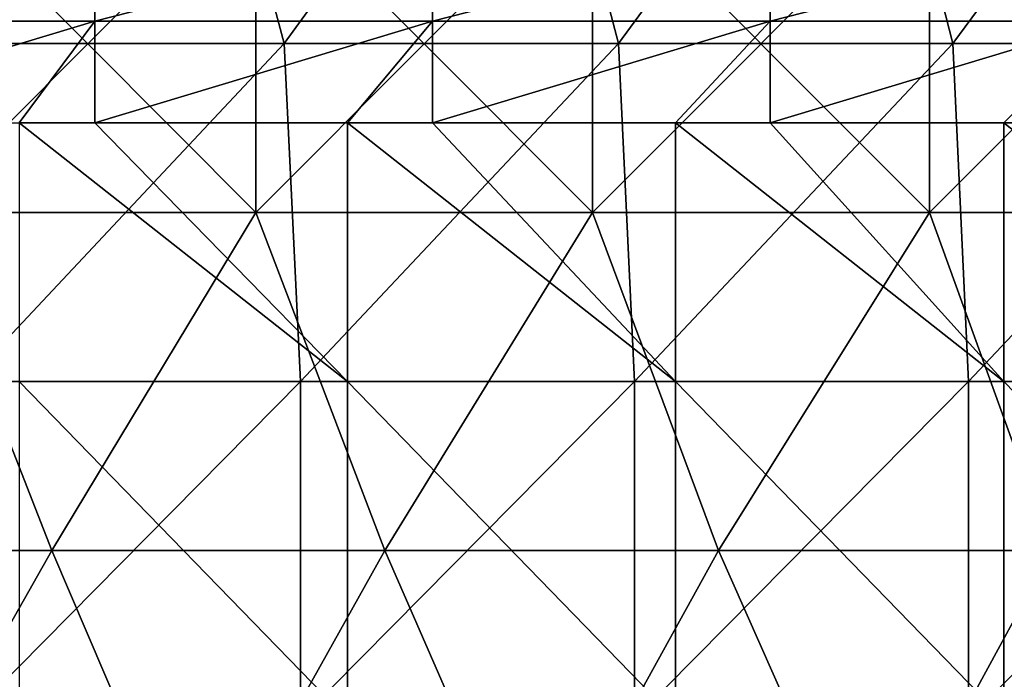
# Model space of a CAD drawing. Header units: inches. Extents: x -4.75 to 4.5, y 0 to 1.88.
# Tile 224 of 256: x -0.22 to 0.02, y 1.29 to 1.45. Entities that reach past the tile are written whole.
import ezdxf

# ---------------------------------------------------------------- set-up
doc = ezdxf.new("R2010")
doc.units = ezdxf.units.IN
doc.header["$LTSCALE"] = 101.851852
doc.header["$MEASUREMENT"] = 0
for name, color, linetype in [('11', 7, 'CONTINUOUS'), ('12', 7, 'CONTINUOUS'), ('160', 7, 'CONTINUOUS'), ('20', 7, 'CONTINUOUS')]:
    doc.layers.add(name, color=color, linetype=linetype)

msp = doc.modelspace()

# ---------------------------------------------------------------- linework, layer by layer
at = {"layer": '11', "color": 13, "linetype": 'Continuous', "true_color": 0xd67263}
for points in [[(-0.17532, 1.52338, 2.87366), (-0.23318, 1.4433, 2.86954), (-0.25485, 1.52338, 2.8677), (-0.17532, 1.52338, 2.87366)], [(-0.15402, 1.4433, 2.87488), (-0.23318, 1.4433, 2.86954), (-0.17532, 1.52338, 2.87366), (-0.15402, 1.4433, 2.87488)], [(-0.09565, 1.52338, 2.87741), (-0.15402, 1.4433, 2.87488), (-0.17532, 1.52338, 2.87366), (-0.09565, 1.52338, 2.87741)], [(-0.07474, 1.4433, 2.87803), (-0.15402, 1.4433, 2.87488), (-0.09565, 1.52338, 2.87741), (-0.07474, 1.4433, 2.87803)], [(-0.01591, 1.52338, 2.87896), (-0.07474, 1.4433, 2.87803), (-0.09565, 1.52338, 2.87741), (-0.01591, 1.52338, 2.87896)], [(0.00459, 1.4433, 2.879), (-0.07474, 1.4433, 2.87803), (-0.01591, 1.52338, 2.87896), (0.00459, 1.4433, 2.879)], [(0.06384, 1.52338, 2.87829), (0.00459, 1.4433, 2.879), (-0.01591, 1.52338, 2.87896), (0.06384, 1.52338, 2.87829)], [(0.08392, 1.4433, 2.87778), (0.00459, 1.4433, 2.879), (0.06384, 1.52338, 2.87829), (0.08392, 1.4433, 2.87778)], [(-0.23318, 1.4433, 2.86954), (-0.15402, 1.4433, 2.87488), (-0.22924, 1.36322, 2.86986), (-0.23318, 1.4433, 2.86954)], [(-0.22924, 1.36322, 2.86986), (-0.15402, 1.4433, 2.87488), (-0.15015, 1.36322, 2.87508), (-0.22924, 1.36322, 2.86986)], [(-0.15402, 1.4433, 2.87488), (-0.07474, 1.4433, 2.87803), (-0.15015, 1.36322, 2.87508), (-0.15402, 1.4433, 2.87488)], [(-0.15015, 1.36322, 2.87508), (-0.07474, 1.4433, 2.87803), (-0.07095, 1.36322, 2.87813), (-0.15015, 1.36322, 2.87508)], [(-0.07474, 1.4433, 2.87803), (0.00459, 1.4433, 2.879), (-0.07095, 1.36322, 2.87813), (-0.07474, 1.4433, 2.87803)], [(-0.07095, 1.36322, 2.87813), (0.00459, 1.4433, 2.879), (0.00831, 1.36322, 2.87899), (-0.07095, 1.36322, 2.87813)], [(0.00459, 1.4433, 2.879), (0.08392, 1.4433, 2.87778), (0.00831, 1.36322, 2.87899), (0.00459, 1.4433, 2.879)], [(0.00831, 1.36322, 2.87899), (0.08392, 1.4433, 2.87778), (0.08756, 1.36322, 2.87767), (0.00831, 1.36322, 2.87899)], [(-0.22924, 1.36322, 2.86986), (-0.15015, 1.36322, 2.87508), (-0.22924, 1.28314, 2.86986), (-0.22924, 1.36322, 2.86986)], [(-0.15015, 1.36322, 2.87508), (-0.15015, 1.28314, 2.87508), (-0.22924, 1.28314, 2.86986), (-0.15015, 1.36322, 2.87508)], [(-0.15015, 1.36322, 2.87508), (-0.07095, 1.36322, 2.87813), (-0.15015, 1.28314, 2.87508), (-0.15015, 1.36322, 2.87508)], [(-0.07095, 1.36322, 2.87813), (-0.07095, 1.28314, 2.87813), (-0.15015, 1.28314, 2.87508), (-0.07095, 1.36322, 2.87813)], [(-0.07095, 1.36322, 2.87813), (0.00831, 1.36322, 2.87899), (-0.07095, 1.28314, 2.87813), (-0.07095, 1.36322, 2.87813)], [(0.00831, 1.36322, 2.87899), (0.00831, 1.28314, 2.87899), (-0.07095, 1.28314, 2.87813), (0.00831, 1.36322, 2.87899)], [(0.00831, 1.36322, 2.87899), (0.08756, 1.36322, 2.87767), (0.00831, 1.28314, 2.87899), (0.00831, 1.36322, 2.87899)], [(0.08756, 1.36322, 2.87767), (0.08756, 1.28314, 2.87767), (0.00831, 1.28314, 2.87899), (0.08756, 1.36322, 2.87767)]]:
    msp.add_3dface(points, dxfattribs=at)
at = {"layer": '12', "color": 13, "linetype": 'Continuous', "true_color": 0xd67263}
for points in [[(-0.16073, 1.40326, -3.55887), (-0.24053, 1.40326, -3.55437), (-0.16073, 1.48334, -3.55887), (-0.16073, 1.40326, -3.55887)], [(-0.24053, 1.40326, -3.55437), (-0.24053, 1.48334, -3.55437), (-0.16073, 1.48334, -3.55887), (-0.24053, 1.40326, -3.55437)], [(-0.24053, 1.40326, 3.55437), (-0.16073, 1.40326, 3.55887), (-0.24053, 1.48334, 3.55437), (-0.24053, 1.40326, 3.55437)], [(-0.16073, 1.40326, 3.55887), (-0.16073, 1.48334, 3.55887), (-0.24053, 1.48334, 3.55437), (-0.16073, 1.40326, 3.55887)], [(-0.08085, 1.40326, -3.56158), (-0.16073, 1.40326, -3.55887), (-0.08085, 1.48334, -3.56158), (-0.08085, 1.40326, -3.56158)], [(-0.16073, 1.40326, -3.55887), (-0.16073, 1.48334, -3.55887), (-0.08085, 1.48334, -3.56158), (-0.16073, 1.40326, -3.55887)], [(-0.16073, 1.40326, 3.55887), (-0.08085, 1.40326, 3.56158), (-0.16073, 1.48334, 3.55887), (-0.16073, 1.40326, 3.55887)], [(-0.08085, 1.40326, 3.56158), (-0.08085, 1.48334, 3.56158), (-0.16073, 1.48334, 3.55887), (-0.08085, 1.40326, 3.56158)], [(-0.00093, 1.40326, -3.5625), (-0.08085, 1.40326, -3.56158), (-0.00093, 1.48334, -3.5625), (-0.00093, 1.40326, -3.5625)], [(-0.08085, 1.40326, -3.56158), (-0.08085, 1.48334, -3.56158), (-0.00093, 1.48334, -3.5625), (-0.08085, 1.40326, -3.56158)], [(-0.08085, 1.40326, 3.56158), (-0.00093, 1.40326, 3.5625), (-0.08085, 1.48334, 3.56158), (-0.08085, 1.40326, 3.56158)], [(-0.00093, 1.40326, 3.5625), (-0.00093, 1.48334, 3.5625), (-0.08085, 1.48334, 3.56158), (-0.00093, 1.40326, 3.5625)], [(0.07899, 1.40326, -3.56162), (-0.00093, 1.40326, -3.5625), (0.07899, 1.48334, -3.56162), (0.07899, 1.40326, -3.56162)], [(-0.00093, 1.40326, -3.5625), (-0.00093, 1.48334, -3.5625), (0.07899, 1.48334, -3.56162), (-0.00093, 1.40326, -3.5625)], [(-0.00093, 1.40326, 3.5625), (0.07899, 1.40326, 3.56162), (-0.00093, 1.48334, 3.5625), (-0.00093, 1.40326, 3.5625)], [(0.07899, 1.40326, 3.56162), (0.07899, 1.48334, 3.56162), (-0.00093, 1.48334, 3.5625), (0.07899, 1.40326, 3.56162)], [(-0.20911, 1.32318, -3.55636), (-0.28802, 1.32318, -3.55084), (-0.24053, 1.40326, -3.55437), (-0.20911, 1.32318, -3.55636)], [(-0.28801, 1.32318, 3.55084), (-0.20911, 1.32318, 3.55636), (-0.24053, 1.40326, 3.55437), (-0.28801, 1.32318, 3.55084)], [(-0.24053, 1.40326, 3.55437), (-0.20911, 1.32318, 3.55636), (-0.16073, 1.40326, 3.55887), (-0.24053, 1.40326, 3.55437)], [(-0.16073, 1.40326, -3.55887), (-0.20911, 1.32318, -3.55636), (-0.24053, 1.40326, -3.55437), (-0.16073, 1.40326, -3.55887)], [(-0.20911, 1.32318, 3.55636), (-0.1301, 1.32318, 3.56012), (-0.16073, 1.40326, 3.55887), (-0.20911, 1.32318, 3.55636)], [(-0.1301, 1.32318, -3.56012), (-0.20911, 1.32318, -3.55636), (-0.16073, 1.40326, -3.55887), (-0.1301, 1.32318, -3.56012)], [(-0.16073, 1.40326, 3.55887), (-0.1301, 1.32318, 3.56012), (-0.08085, 1.40326, 3.56158), (-0.16073, 1.40326, 3.55887)], [(-0.08085, 1.40326, -3.56158), (-0.1301, 1.32318, -3.56012), (-0.16073, 1.40326, -3.55887), (-0.08085, 1.40326, -3.56158)], [(-0.1301, 1.32318, 3.56012), (-0.05103, 1.32318, 3.56213), (-0.08085, 1.40326, 3.56158), (-0.1301, 1.32318, 3.56012)], [(-0.05103, 1.32318, -3.56213), (-0.1301, 1.32318, -3.56012), (-0.08085, 1.40326, -3.56158), (-0.05103, 1.32318, -3.56213)], [(-0.08085, 1.40326, 3.56158), (-0.05103, 1.32318, 3.56213), (-0.00093, 1.40326, 3.5625), (-0.08085, 1.40326, 3.56158)], [(-0.00093, 1.40326, -3.5625), (-0.05103, 1.32318, -3.56213), (-0.08085, 1.40326, -3.56158), (-0.00093, 1.40326, -3.5625)], [(-0.05103, 1.32318, 3.56213), (0.02807, 1.32318, 3.56239), (-0.00093, 1.40326, 3.5625), (-0.05103, 1.32318, 3.56213)], [(0.02807, 1.32318, -3.56239), (-0.05103, 1.32318, -3.56213), (-0.00093, 1.40326, -3.5625), (0.02807, 1.32318, -3.56239)], [(-0.00093, 1.40326, 3.5625), (0.02807, 1.32318, 3.56239), (0.07899, 1.40326, 3.56162), (-0.00093, 1.40326, 3.5625)], [(0.07899, 1.40326, -3.56162), (0.02807, 1.32318, -3.56239), (-0.00093, 1.40326, -3.5625), (0.07899, 1.40326, -3.56162)], [(-0.28802, 1.32318, -3.55084), (-0.20911, 1.32318, -3.55636), (-0.25448, 1.2431, -3.5534), (-0.28802, 1.32318, -3.55084)], [(-0.28801, 1.32318, 3.55084), (-0.25447, 1.2431, 3.5534), (-0.20911, 1.32318, 3.55636), (-0.28801, 1.32318, 3.55084)], [(-0.25448, 1.2431, -3.5534), (-0.20911, 1.32318, -3.55636), (-0.17489, 1.2431, -3.5582), (-0.25448, 1.2431, -3.5534)], [(-0.25447, 1.2431, 3.5534), (-0.17488, 1.2431, 3.5582), (-0.20911, 1.32318, 3.55636), (-0.25447, 1.2431, 3.5534)], [(-0.20911, 1.32318, 3.55636), (-0.17488, 1.2431, 3.5582), (-0.1301, 1.32318, 3.56012), (-0.20911, 1.32318, 3.55636)], [(-0.20911, 1.32318, -3.55636), (-0.1301, 1.32318, -3.56012), (-0.17489, 1.2431, -3.5582), (-0.20911, 1.32318, -3.55636)], [(-0.17489, 1.2431, -3.5582), (-0.1301, 1.32318, -3.56012), (-0.09521, 1.2431, -3.56123), (-0.17489, 1.2431, -3.5582)], [(-0.17488, 1.2431, 3.5582), (-0.09521, 1.2431, 3.56123), (-0.1301, 1.32318, 3.56012), (-0.17488, 1.2431, 3.5582)], [(-0.1301, 1.32318, 3.56012), (-0.09521, 1.2431, 3.56123), (-0.05103, 1.32318, 3.56213), (-0.1301, 1.32318, 3.56012)], [(-0.1301, 1.32318, -3.56012), (-0.05103, 1.32318, -3.56213), (-0.09521, 1.2431, -3.56123), (-0.1301, 1.32318, -3.56012)], [(-0.09521, 1.2431, 3.56123), (-0.01548, 1.2431, 3.56247), (-0.05103, 1.32318, 3.56213), (-0.09521, 1.2431, 3.56123)], [(-0.09521, 1.2431, -3.56123), (-0.05103, 1.32318, -3.56213), (-0.01549, 1.2431, -3.56247), (-0.09521, 1.2431, -3.56123)], [(-0.05103, 1.32318, 3.56213), (-0.01548, 1.2431, 3.56247), (0.02807, 1.32318, 3.56239), (-0.05103, 1.32318, 3.56213)], [(-0.05103, 1.32318, -3.56213), (0.02807, 1.32318, -3.56239), (-0.01549, 1.2431, -3.56247), (-0.05103, 1.32318, -3.56213)], [(-0.01549, 1.2431, -3.56247), (0.02807, 1.32318, -3.56239), (0.06424, 1.2431, -3.56192), (-0.01549, 1.2431, -3.56247)], [(-0.01548, 1.2431, 3.56247), (0.06425, 1.2431, 3.56192), (0.02807, 1.32318, 3.56239), (-0.01548, 1.2431, 3.56247)]]:
    msp.add_3dface(points, dxfattribs=at)
at = {"layer": '160', "color": 13, "linetype": 'Continuous', "true_color": 0xd67263}
for points in [[(-0.19894, 1.46905, 0.23155), (-0.27902, 1.44861, 0.2452), (-0.19894, 1.44861, 0.2452), (-0.19894, 1.46905, 0.23155)], [(-0.27902, 1.46905, 0.23155), (-0.27902, 1.44861, 0.2452), (-0.19894, 1.46905, 0.23155), (-0.27902, 1.46905, 0.23155)], [(-0.11886, 1.46905, 0.23155), (-0.19894, 1.44861, 0.2452), (-0.11886, 1.44861, 0.2452), (-0.11886, 1.46905, 0.23155)], [(-0.19894, 1.46905, 0.23155), (-0.19894, 1.44861, 0.2452), (-0.11886, 1.46905, 0.23155), (-0.19894, 1.46905, 0.23155)], [(-0.03878, 1.46905, 0.23155), (-0.11886, 1.44861, 0.2452), (-0.03878, 1.44861, 0.2452), (-0.03878, 1.46905, 0.23155)], [(-0.11886, 1.46905, 0.23155), (-0.11886, 1.44861, 0.2452), (-0.03878, 1.46905, 0.23155), (-0.11886, 1.46905, 0.23155)], [(0.0413, 1.46905, 0.23155), (-0.03878, 1.44861, 0.2452), (0.0413, 1.44861, 0.2452), (0.0413, 1.46905, 0.23155)], [(-0.03878, 1.46905, 0.23155), (-0.03878, 1.44861, 0.2452), (0.0413, 1.46905, 0.23155), (-0.03878, 1.46905, 0.23155)], [(-0.27902, 1.4245, 0.25), (-0.21683, 1.4245, 0.25), (-0.19894, 1.44861, 0.2452), (-0.27902, 1.4245, 0.25)], [(-0.27902, 1.44861, 0.2452), (-0.27902, 1.4245, 0.25), (-0.19894, 1.44861, 0.2452), (-0.27902, 1.44861, 0.2452)], [(-0.21683, 1.4245, 0.25), (-0.19894, 1.4245, 0.25), (-0.19894, 1.44861, 0.2452), (-0.21683, 1.4245, 0.25)], [(-0.19894, 1.4245, 0.25), (-0.139, 1.4245, 0.25), (-0.11886, 1.44861, 0.2452), (-0.19894, 1.4245, 0.25)], [(-0.19894, 1.44861, 0.2452), (-0.19894, 1.4245, 0.25), (-0.11886, 1.44861, 0.2452), (-0.19894, 1.44861, 0.2452)], [(-0.139, 1.4245, 0.25), (-0.11886, 1.4245, 0.25), (-0.11886, 1.44861, 0.2452), (-0.139, 1.4245, 0.25)], [(-0.11886, 1.4245, 0.25), (-0.06116, 1.4245, 0.25), (-0.03878, 1.44861, 0.2452), (-0.11886, 1.4245, 0.25)], [(-0.11886, 1.44861, 0.2452), (-0.11886, 1.4245, 0.25), (-0.03878, 1.44861, 0.2452), (-0.11886, 1.44861, 0.2452)], [(-0.06116, 1.4245, 0.25), (-0.03878, 1.4245, 0.25), (-0.03878, 1.44861, 0.2452), (-0.06116, 1.4245, 0.25)], [(-0.03878, 1.4245, 0.25), (0.01667, 1.4245, 0.25), (0.0413, 1.44861, 0.2452), (-0.03878, 1.4245, 0.25)], [(-0.03878, 1.44861, 0.2452), (-0.03878, 1.4245, 0.25), (0.0413, 1.44861, 0.2452), (-0.03878, 1.44861, 0.2452)], [(0.01667, 1.4245, 0.25), (0.0413, 1.4245, 0.25), (0.0413, 1.44861, 0.2452), (0.01667, 1.4245, 0.25)]]:
    msp.add_3dface(points, dxfattribs=at)
at = {"layer": '20', "color": 13, "linetype": 'Continuous', "true_color": 0xd67263}
for points in [[(-0.19894, 1.4245, 0.25), (-0.21683, 1.4245, 0.25), (-0.139, 1.36322, 0.25), (-0.19894, 1.4245, 0.25)], [(-0.139, 1.36322, 0.25), (-0.21683, 1.4245, 0.25), (-0.21683, 1.36322, 0.25), (-0.139, 1.36322, 0.25)], [(-0.139, 1.4245, 0.25), (-0.19894, 1.4245, 0.25), (-0.139, 1.36322, 0.25), (-0.139, 1.4245, 0.25)], [(-0.11886, 1.4245, 0.25), (-0.139, 1.4245, 0.25), (-0.06116, 1.36322, 0.25), (-0.11886, 1.4245, 0.25)], [(-0.06116, 1.36322, 0.25), (-0.139, 1.4245, 0.25), (-0.139, 1.36322, 0.25), (-0.06116, 1.36322, 0.25)], [(-0.06116, 1.4245, 0.25), (-0.11886, 1.4245, 0.25), (-0.06116, 1.36322, 0.25), (-0.06116, 1.4245, 0.25)], [(-0.03878, 1.4245, 0.25), (-0.06116, 1.4245, 0.25), (0.01667, 1.36322, 0.25), (-0.03878, 1.4245, 0.25)], [(0.01667, 1.36322, 0.25), (-0.06116, 1.4245, 0.25), (-0.06116, 1.36322, 0.25), (0.01667, 1.36322, 0.25)], [(0.01667, 1.4245, 0.25), (-0.03878, 1.4245, 0.25), (0.01667, 1.36322, 0.25), (0.01667, 1.4245, 0.25)], [(0.0413, 1.4245, 0.25), (0.01667, 1.4245, 0.25), (0.09451, 1.36322, 0.25), (0.0413, 1.4245, 0.25)], [(0.09451, 1.36322, 0.25), (0.01667, 1.4245, 0.25), (0.01667, 1.36322, 0.25), (0.09451, 1.36322, 0.25)], [(-0.139, 1.36322, 0.25), (-0.21683, 1.36322, 0.25), (-0.139, 1.28314, 0.25), (-0.139, 1.36322, 0.25)], [(-0.139, 1.28314, 0.25), (-0.21683, 1.36322, 0.25), (-0.21683, 1.28314, 0.25), (-0.139, 1.28314, 0.25)], [(-0.06116, 1.36322, 0.25), (-0.139, 1.36322, 0.25), (-0.06116, 1.28314, 0.25), (-0.06116, 1.36322, 0.25)], [(-0.06116, 1.28314, 0.25), (-0.139, 1.36322, 0.25), (-0.139, 1.28314, 0.25), (-0.06116, 1.28314, 0.25)], [(0.01667, 1.36322, 0.25), (-0.06116, 1.36322, 0.25), (0.01667, 1.28314, 0.25), (0.01667, 1.36322, 0.25)], [(0.01667, 1.28314, 0.25), (-0.06116, 1.36322, 0.25), (-0.06116, 1.28314, 0.25), (0.01667, 1.28314, 0.25)], [(0.09451, 1.36322, 0.25), (0.01667, 1.36322, 0.25), (0.09451, 1.28314, 0.25), (0.09451, 1.36322, 0.25)], [(0.09451, 1.28314, 0.25), (0.01667, 1.36322, 0.25), (0.01667, 1.28314, 0.25), (0.09451, 1.28314, 0.25)]]:
    msp.add_3dface(points, dxfattribs=at)

doc.saveas('drawing.dxf')
